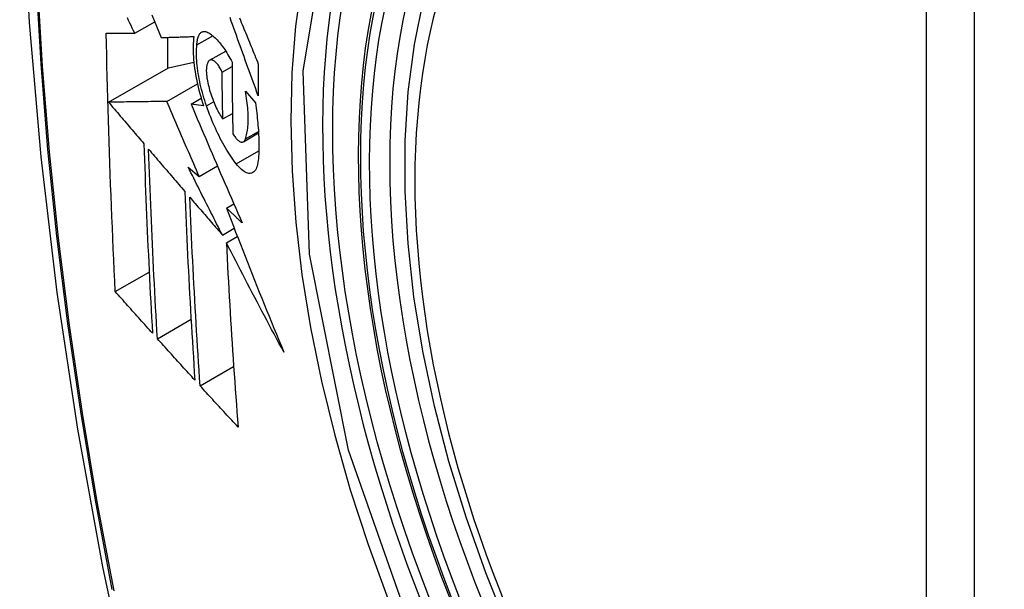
# Model space of a CAD drawing. Header units: inches. Extents: x 290.3 to 341.7, y 109.2 to 160.7.
# Tile 27 of 33: x 315.171 to 315.511, y 144.519 to 144.716. Entities that reach past the tile are written whole.
import ezdxf

# ---------------------------------------------------------------- set-up
doc = ezdxf.new("R2010")
doc.units = ezdxf.units.IN
doc.header["$MEASUREMENT"] = 0
doc.layers.add('Visible Edges(ANSI)', color=7, linetype='Continuous', lineweight=25)
doc.layers.add('Visible Tangent Edges(ANSI)', color=7, linetype='Continuous', lineweight=25)

msp = doc.modelspace()

# ---------------------------------------------------------------- linework, layer by layer
at = {"layer": 'Visible Edges(ANSI)'}
for p, q in [((315.21041, 144.71091), (315.21734, 144.71489)), ((315.22174, 144.70952), (315.22174, 144.69882)), ((315.2319, 144.70694), (315.23738, 144.7101)), ((315.23631, 144.70159), (315.24185, 144.70478)), ((315.2221, 144.69903), (315.23082, 144.70094)), ((315.20136, 144.68709), (315.2221, 144.69903)), ((315.24063, 144.69752), (315.24404, 144.69948)), ((315.22148, 144.68737), (315.23207, 144.69347)), ((315.24866, 144.69095), (315.25211, 144.68683)), ((315.22988, 144.68645), (315.23339, 144.68847)), ((315.23423, 144.68584), (315.22988, 144.68645)), ((315.24086, 144.68129), (315.24421, 144.68322)), ((315.24796, 144.67345), (315.2532, 144.67647)), ((315.22886, 144.66469), (315.23272, 144.66142)), ((315.23272, 144.66142), (315.239, 144.66504)), ((315.24211, 144.65047), (315.24469, 144.65195)), ((315.24073, 144.64116), (315.24479, 144.6435)), ((315.24208, 144.63852), (315.24587, 144.6407)), ((315.2037, 144.6216), (315.21541, 144.62835)), ((315.21823, 144.60533), (315.22988, 144.61204)), ((315.23302, 144.58901), (315.2446, 144.59569))]:
    msp.add_line(p, q, dxfattribs=at)
at = {"layer": 'Visible Edges(ANSI)', "flags": 128}
for points in [[(315.22466, 145.13825), (315.21182, 145.10014), (315.20077, 145.06091), (315.19147, 145.02062), (315.18392, 144.97935), (315.17808, 144.93716), (315.17393, 144.89411), (315.17146, 144.85027), (315.17064, 144.80569), (315.17145, 144.76045), (315.17388, 144.7146), (315.1779, 144.6682), (315.1835, 144.62132), (315.19064, 144.57403), (315.19932, 144.5264), (315.20951, 144.47849), (315.22119, 144.43036)], [(315.33954, 144.50516), (315.3318, 144.52434), (315.32495, 144.5436), (315.31901, 144.56287), (315.31402, 144.58204), (315.30999, 144.60104), (315.30695, 144.6198), (315.30492, 144.63822), (315.30391, 144.65622), (315.30393, 144.67374), (315.30499, 144.69069), (315.30709, 144.70701), (315.31024, 144.72262), (315.31445, 144.73745), (315.31971, 144.75144), (315.32601, 144.7645), (315.33334, 144.77657), (315.34168, 144.78756), (315.35101, 144.7974), (315.36126, 144.80601), (315.37237, 144.81332)], [(315.21636, 144.71733), (315.21716, 144.71536), (315.21795, 144.71338), (315.21875, 144.71141), (315.21955, 144.70945)], [(315.21041, 144.71091), (315.20999, 144.71179), (315.20957, 144.71268), (315.20914, 144.71357), (315.20872, 144.71446), (315.20829, 144.71535), (315.20787, 144.71624)], [(315.25312, 144.68926), (315.25267, 144.69049), (315.25222, 144.69173), (315.25177, 144.69296), (315.25133, 144.69419), (315.25088, 144.69543), (315.25043, 144.69667), (315.24998, 144.6979), (315.24954, 144.69914), (315.24909, 144.70038), (315.24864, 144.70161), (315.2482, 144.70285), (315.24775, 144.70409), (315.24731, 144.70532), (315.24686, 144.70656), (315.24642, 144.70779), (315.24598, 144.70902), (315.24554, 144.71025), (315.2451, 144.71148), (315.24466, 144.71271), (315.24422, 144.71394), (315.24378, 144.71516), (315.24335, 144.71639)], [(315.24665, 144.71622), (315.24695, 144.71546), (315.24726, 144.71471), (315.24757, 144.71395), (315.24787, 144.7132), (315.24818, 144.71244), (315.24849, 144.71168), (315.2488, 144.71093), (315.24911, 144.71017), (315.24941, 144.70941), (315.24972, 144.70865), (315.25003, 144.70789), (315.25034, 144.70713), (315.25065, 144.70637), (315.25096, 144.70561), (315.25127, 144.70486), (315.25158, 144.7041), (315.25189, 144.70334), (315.2522, 144.70258), (315.25251, 144.70182), (315.25282, 144.70106), (315.25313, 144.7003)], [(315.2037, 144.6216), (315.20351, 144.62529), (315.20334, 144.62898), (315.20317, 144.63267), (315.203, 144.63636), (315.20283, 144.64006), (315.20267, 144.64376), (315.20252, 144.64746), (315.20236, 144.65117), (315.20221, 144.65488), (315.20207, 144.65859), (315.20193, 144.66231), (315.2018, 144.66603), (315.20167, 144.66975), (315.20154, 144.67348), (315.20142, 144.67722), (315.20131, 144.68095), (315.2012, 144.6847), (315.20109, 144.68844), (315.20099, 144.69219), (315.2009, 144.69594), (315.20081, 144.69969), (315.20073, 144.70345), (315.20065, 144.7072), (315.20057, 144.71096)], [(315.20057, 144.71096), (315.20096, 144.71096), (315.20135, 144.71096), (315.20175, 144.71095), (315.20214, 144.71095), (315.20254, 144.71095), (315.20295, 144.71095), (315.20335, 144.71094), (315.20376, 144.71094), (315.20417, 144.71094), (315.20458, 144.71094), (315.20499, 144.71093), (315.2054, 144.71093), (315.20582, 144.71093), (315.20623, 144.71093), (315.20665, 144.71093), (315.20707, 144.71092), (315.20749, 144.71092), (315.2079, 144.71092), (315.20832, 144.71092), (315.20874, 144.71091), (315.20916, 144.71091), (315.20958, 144.71091), (315.21, 144.71091), (315.21041, 144.71091)], [(315.2319, 144.70694), (315.23193, 144.70737), (315.23196, 144.70779), (315.23201, 144.70818), (315.23207, 144.70856), (315.23215, 144.70892), (315.23223, 144.70926), (315.23233, 144.70957), (315.23243, 144.70986), (315.23255, 144.71014), (315.23267, 144.71039), (315.23281, 144.71061), (315.23296, 144.71081), (315.23311, 144.71099), (315.23328, 144.71115), (315.23345, 144.71128), (315.23363, 144.71138), (315.23382, 144.71147), (315.23401, 144.71153), (315.23421, 144.71156), (315.23442, 144.71157), (315.23463, 144.71156), (315.23485, 144.71152), (315.23508, 144.71146), (315.23531, 144.71138)], [(315.23531, 144.71138), (315.23565, 144.71122), (315.236, 144.71104), (315.23636, 144.71083), (315.23672, 144.71059), (315.23708, 144.71033), (315.23744, 144.71004), (315.23781, 144.70973), (315.23818, 144.70939), (315.23855, 144.70903), (315.23892, 144.70864), (315.2393, 144.70823), (315.23967, 144.70779), (315.24004, 144.70733), (315.24042, 144.70685), (315.24079, 144.70635), (315.24116, 144.70582), (315.24153, 144.70528), (315.2419, 144.70472), (315.24226, 144.70413), (315.24262, 144.70353), (315.24298, 144.70291), (315.24334, 144.70227), (315.24369, 144.70161), (315.24404, 144.70093)], [(315.21955, 144.70945), (315.22001, 144.70946), (315.22047, 144.70948), (315.22094, 144.70949), (315.2214, 144.7095), (315.22187, 144.70952), (315.22234, 144.70953), (315.22281, 144.70955), (315.22328, 144.70956), (315.22375, 144.70958), (315.22422, 144.70959), (315.22469, 144.70961), (315.22516, 144.70962), (315.22564, 144.70964), (315.22611, 144.70965), (315.22659, 144.70967), (315.22706, 144.70968), (315.22753, 144.7097), (315.22801, 144.70971), (315.22848, 144.70973), (315.22896, 144.70974), (315.22943, 144.70976), (315.22991, 144.70977), (315.23038, 144.70979), (315.23085, 144.70981)], [(315.23085, 144.70981), (315.23076, 144.70903), (315.23068, 144.70823), (315.23062, 144.7074), (315.23059, 144.70653), (315.23057, 144.70564), (315.23058, 144.70472), (315.23061, 144.70377), (315.23067, 144.70281), (315.23074, 144.70182), (315.23084, 144.70081), (315.23095, 144.69979), (315.23109, 144.69875), (315.23125, 144.6977), (315.23143, 144.69664), (315.23163, 144.69557), (315.23185, 144.69449), (315.23209, 144.6934), (315.23234, 144.69232), (315.23261, 144.69123), (315.23291, 144.69015), (315.23321, 144.68907), (315.23354, 144.68799), (315.23388, 144.68691), (315.23423, 144.68584)], [(315.23522, 144.68582), (315.23491, 144.68675), (315.2346, 144.68768), (315.23432, 144.68862), (315.23404, 144.68956), (315.23378, 144.6905), (315.23353, 144.69144), (315.2333, 144.69239), (315.23308, 144.69333), (315.23288, 144.69427), (315.23269, 144.69521), (315.23252, 144.69614), (315.23237, 144.69705), (315.23223, 144.69796), (315.23211, 144.69886), (315.23201, 144.69975), (315.23193, 144.70063), (315.23186, 144.70149), (315.23181, 144.70233), (315.23178, 144.70315), (315.23177, 144.70396), (315.23178, 144.70474), (315.2318, 144.7055), (315.23184, 144.70623), (315.2319, 144.70694)], [(315.23605, 144.70138), (315.23594, 144.70127), (315.23584, 144.70114), (315.23575, 144.70099), (315.23566, 144.70083), (315.23558, 144.70065), (315.23551, 144.70046), (315.23544, 144.70026), (315.23538, 144.70004), (315.23533, 144.69981), (315.23528, 144.69956), (315.23524, 144.69931), (315.23521, 144.69904), (315.23519, 144.69876), (315.23517, 144.69847), (315.23516, 144.69817), (315.23516, 144.69786), (315.23517, 144.69754), (315.23519, 144.69721), (315.23521, 144.69687), (315.23524, 144.69653), (315.23528, 144.69618), (315.23532, 144.69582), (315.23537, 144.69546), (315.23543, 144.6951)], [(315.24063, 144.69752), (315.24044, 144.69791), (315.24024, 144.6983), (315.24004, 144.69866), (315.23984, 144.69902), (315.23964, 144.69935), (315.23943, 144.69966), (315.23922, 144.69996), (315.23901, 144.70023), (315.2388, 144.70049), (315.23859, 144.70072), (315.23838, 144.70093), (315.23817, 144.70111), (315.23797, 144.70128), (315.23777, 144.70142), (315.23757, 144.70153), (315.23737, 144.70162), (315.23718, 144.70168), (315.237, 144.70172), (315.23682, 144.70173), (315.23665, 144.70172), (315.23649, 144.70167), (315.23633, 144.7016), (315.23618, 144.70151), (315.23605, 144.70138)], [(315.24404, 144.70093), (315.24404, 144.6999), (315.24405, 144.69886), (315.24405, 144.69782), (315.24406, 144.69679), (315.24406, 144.69575), (315.24407, 144.69471), (315.24408, 144.69368), (315.24409, 144.69265), (315.2441, 144.69161), (315.24411, 144.69058), (315.24412, 144.68955), (315.24413, 144.68852), (315.24414, 144.68748), (315.24416, 144.68645), (315.24417, 144.68542), (315.24419, 144.68439), (315.2442, 144.68336), (315.24422, 144.68233), (315.24424, 144.6813), (315.24426, 144.68028), (315.24428, 144.67925), (315.2443, 144.67822), (315.24432, 144.6772), (315.24434, 144.67617)], [(315.25313, 144.7003), (315.25313, 144.69984), (315.25312, 144.69938), (315.25312, 144.69892), (315.25312, 144.69846), (315.25312, 144.698), (315.25312, 144.69754), (315.25311, 144.69707), (315.25311, 144.69661), (315.25311, 144.69615), (315.25311, 144.69569), (315.25311, 144.69523), (315.25311, 144.69477), (315.25311, 144.69431), (315.25311, 144.69385), (315.25311, 144.69339), (315.25311, 144.69293), (315.25311, 144.69247), (315.25311, 144.69202), (315.25311, 144.69156), (315.25311, 144.6911), (315.25312, 144.69064), (315.25312, 144.69018), (315.25312, 144.68972), (315.25312, 144.68926)], [(315.24086, 144.68129), (315.24084, 144.68197), (315.24083, 144.68264), (315.24082, 144.68332), (315.24081, 144.68399), (315.24079, 144.68467), (315.24078, 144.68534), (315.24077, 144.68602), (315.24076, 144.68669), (315.24075, 144.68737), (315.24074, 144.68804), (315.24073, 144.68872), (315.24072, 144.68939), (315.24071, 144.69007), (315.2407, 144.69075), (315.24069, 144.69142), (315.24069, 144.6921), (315.24068, 144.69277), (315.24067, 144.69345), (315.24066, 144.69413), (315.24066, 144.69481), (315.24065, 144.69548), (315.24064, 144.69616), (315.24064, 144.69684), (315.24063, 144.69752)], [(315.23543, 144.6951), (315.23555, 144.69447), (315.23568, 144.69383), (315.23582, 144.69319), (315.23597, 144.69254), (315.23614, 144.6919), (315.23631, 144.69125), (315.2365, 144.69061), (315.2367, 144.68997), (315.23691, 144.68934), (315.23713, 144.68871), (315.23736, 144.6881), (315.23759, 144.68749), (315.23783, 144.68689), (315.23808, 144.6863), (315.23834, 144.68573), (315.23861, 144.68517), (315.23887, 144.68462), (315.23915, 144.68409), (315.23942, 144.68358), (315.2397, 144.68309), (315.23999, 144.68261), (315.24028, 144.68215), (315.24056, 144.68171), (315.24086, 144.68129)], [(315.24865, 144.67439), (315.24881, 144.67484), (315.24895, 144.67532), (315.24908, 144.67582), (315.24919, 144.67635), (315.2493, 144.6769), (315.24939, 144.67748), (315.24946, 144.67808), (315.24953, 144.6787), (315.24958, 144.67934), (315.24961, 144.68), (315.24963, 144.68069), (315.24964, 144.68139), (315.24963, 144.68211), (315.24961, 144.68285), (315.24958, 144.68361), (315.24953, 144.68438), (315.24947, 144.68517), (315.24939, 144.68596), (315.2493, 144.68677), (315.2492, 144.68759), (315.24908, 144.68842), (315.24895, 144.68926), (315.24881, 144.6901), (315.24866, 144.69095)], [(315.22148, 144.68737), (315.2207, 144.68736), (315.21991, 144.68735), (315.21912, 144.68734), (315.21833, 144.68733), (315.21753, 144.68732), (315.21673, 144.6873), (315.21592, 144.68729), (315.21511, 144.68728), (315.21429, 144.68727), (315.21346, 144.68726), (315.21264, 144.68725), (315.2118, 144.68723), (315.21096, 144.68722), (315.21012, 144.68721), (315.20927, 144.6872), (315.20842, 144.68719), (315.20755, 144.68717), (315.20669, 144.68716), (315.20582, 144.68715), (315.20494, 144.68714), (315.20405, 144.68712), (315.20316, 144.68711), (315.20226, 144.6871), (315.20136, 144.68709)], [(315.20136, 144.68709), (315.20187, 144.68649), (315.20237, 144.68589), (315.20288, 144.6853), (315.20339, 144.6847), (315.2039, 144.6841), (315.20441, 144.68351), (315.20492, 144.68291), (315.20543, 144.68231), (315.20593, 144.68171), (315.20644, 144.68112), (315.20695, 144.68052), (315.20746, 144.67992), (315.20797, 144.67932), (315.20848, 144.67872), (315.20899, 144.67813), (315.2095, 144.67753), (315.21001, 144.67693), (315.21052, 144.67633), (315.21103, 144.67574), (315.21154, 144.67514), (315.21205, 144.67454), (315.21256, 144.67395), (315.21307, 144.67335), (315.21358, 144.67275)], [(315.23272, 144.66142), (315.23225, 144.6625), (315.23177, 144.66358), (315.2313, 144.66466), (315.23083, 144.66575), (315.23036, 144.66683), (315.22988, 144.66791), (315.22941, 144.66899), (315.22894, 144.67007), (315.22847, 144.67115), (315.228, 144.67224), (315.22753, 144.67332), (315.22706, 144.6744), (315.22659, 144.67548), (315.22613, 144.67657), (315.22566, 144.67765), (315.22519, 144.67873), (315.22472, 144.67981), (315.22426, 144.68089), (315.22379, 144.68197), (315.22333, 144.68305), (315.22286, 144.68413), (315.2224, 144.68521), (315.22194, 144.68629), (315.22148, 144.68737)], [(315.25211, 144.68683), (315.25224, 144.68594), (315.25236, 144.68506), (315.25248, 144.68418), (315.25259, 144.68331), (315.25269, 144.68245), (315.25278, 144.68159), (315.25287, 144.68074), (315.25295, 144.6799), (315.25302, 144.67906), (315.25309, 144.67823), (315.25314, 144.67741), (315.25319, 144.6766), (315.25323, 144.67579), (315.25327, 144.675), (315.25329, 144.67421), (315.25331, 144.67344), (315.25332, 144.67267), (315.25333, 144.67192), (315.25332, 144.67118), (315.25331, 144.67044), (315.25329, 144.66972), (315.25326, 144.66901), (315.25323, 144.66832), (315.25318, 144.66763)], [(315.22988, 144.68645), (315.2306, 144.68475), (315.23132, 144.68305), (315.23204, 144.68134), (315.23276, 144.67964), (315.23349, 144.67793), (315.23422, 144.67622), (315.23495, 144.6745), (315.23568, 144.67279), (315.23641, 144.67108), (315.23715, 144.66936), (315.23788, 144.66764), (315.23862, 144.66593), (315.23936, 144.66421), (315.2401, 144.66249), (315.24085, 144.66077), (315.24159, 144.65906), (315.24234, 144.65734), (315.24308, 144.65562), (315.24383, 144.65391), (315.24458, 144.65219), (315.24533, 144.65048), (315.24608, 144.64877), (315.24684, 144.64706), (315.24759, 144.64535)], [(315.24549, 144.6658), (315.24502, 144.66642), (315.24455, 144.66706), (315.24409, 144.66771), (315.24362, 144.6684), (315.24316, 144.6691), (315.24269, 144.66982), (315.24224, 144.67057), (315.24178, 144.67134), (315.24133, 144.67212), (315.24088, 144.67293), (315.24043, 144.67375), (315.23999, 144.67459), (315.23955, 144.67545), (315.23912, 144.67633), (315.2387, 144.67722), (315.23828, 144.67813), (315.23787, 144.67905), (315.23746, 144.67998), (315.23707, 144.68093), (315.23668, 144.68189), (315.2363, 144.68286), (315.23593, 144.68383), (315.23557, 144.68482), (315.23522, 144.68582)], [(315.24434, 144.67617), (315.24455, 144.67582), (315.24476, 144.6755), (315.24498, 144.67519), (315.24519, 144.6749), (315.24541, 144.67464), (315.24562, 144.6744), (315.24584, 144.67418), (315.24605, 144.67398), (315.24626, 144.67381), (315.24646, 144.67366), (315.24667, 144.67354), (315.24686, 144.67344), (315.24706, 144.67337), (315.24724, 144.67333), (315.24742, 144.67331), (315.2476, 144.67332), (315.24776, 144.67336), (315.24792, 144.67343), (315.24807, 144.67352), (315.2482, 144.67364), (315.24833, 144.67379), (315.24845, 144.67396), (315.24856, 144.67416), (315.24865, 144.67439)], [(315.21358, 144.67275), (315.21367, 144.66999), (315.21377, 144.66724), (315.21386, 144.66448), (315.21396, 144.66173), (315.21407, 144.65898), (315.21417, 144.65624), (315.21428, 144.6535), (315.21439, 144.65076), (315.21451, 144.64802), (315.21462, 144.64528), (315.21475, 144.64255), (315.21487, 144.63982), (315.21499, 144.63709), (315.21512, 144.63436), (315.21525, 144.63164), (315.21539, 144.62892), (315.21552, 144.6262), (315.21566, 144.62348), (315.2158, 144.62076), (315.21594, 144.61805), (315.21609, 144.61534), (315.21624, 144.61263), (315.21639, 144.60992), (315.21654, 144.60721)], [(315.21823, 144.60533), (315.21807, 144.60805), (315.21792, 144.61076), (315.21777, 144.61348), (315.21762, 144.6162), (315.21747, 144.61892), (315.21733, 144.62164), (315.21719, 144.62436), (315.21705, 144.62709), (315.21691, 144.62981), (315.21678, 144.63253), (315.21665, 144.63526), (315.21652, 144.63798), (315.2164, 144.64071), (315.21628, 144.64344), (315.21616, 144.64617), (315.21604, 144.6489), (315.21593, 144.65164), (315.21581, 144.65438), (315.21571, 144.65711), (315.2156, 144.65985), (315.2155, 144.6626), (315.2154, 144.66534), (315.21531, 144.66809), (315.21521, 144.67084)], [(315.21521, 144.67084), (315.21573, 144.67024), (315.21625, 144.66963), (315.21677, 144.66902), (315.21729, 144.66841), (315.21781, 144.66781), (315.21833, 144.6672), (315.21885, 144.66659), (315.21937, 144.66598), (315.21989, 144.66538), (315.22041, 144.66477), (315.22093, 144.66416), (315.22145, 144.66355), (315.22198, 144.66294), (315.2225, 144.66233), (315.22302, 144.66173), (315.22354, 144.66112), (315.22406, 144.66051), (315.22458, 144.6599), (315.2251, 144.65929), (315.22563, 144.65868), (315.22615, 144.65808), (315.22667, 144.65747), (315.22719, 144.65686), (315.22771, 144.65626)], [(315.25318, 144.66763), (315.25312, 144.6669), (315.25302, 144.66622), (315.25289, 144.66559), (315.25274, 144.66501), (315.25256, 144.66449), (315.25235, 144.66403), (315.25211, 144.66362), (315.25185, 144.66328), (315.25157, 144.663), (315.25127, 144.66277), (315.25094, 144.66261), (315.2506, 144.66251), (315.25024, 144.66247), (315.24986, 144.66249), (315.24947, 144.66257), (315.24906, 144.6627), (315.24864, 144.6629), (315.24821, 144.66315), (315.24777, 144.66346), (315.24733, 144.66383), (315.24687, 144.66424), (315.24642, 144.66471), (315.24596, 144.66523), (315.24549, 144.6658)], [(315.24073, 144.64116), (315.24023, 144.64214), (315.23973, 144.64312), (315.23923, 144.6441), (315.23873, 144.64508), (315.23823, 144.64606), (315.23773, 144.64704), (315.23724, 144.64802), (315.23674, 144.649), (315.23624, 144.64998), (315.23575, 144.65096), (315.23525, 144.65195), (315.23476, 144.65293), (315.23426, 144.65391), (315.23377, 144.65489), (315.23327, 144.65587), (315.23278, 144.65685), (315.23229, 144.65783), (315.2318, 144.65881), (315.23131, 144.65979), (315.23082, 144.66078), (315.23033, 144.66176), (315.22984, 144.66273), (315.22935, 144.66371), (315.22886, 144.66469)], [(315.22771, 144.65626), (315.22782, 144.65351), (315.22793, 144.65076), (315.22805, 144.64801), (315.22817, 144.64527), (315.22829, 144.64253), (315.22842, 144.63979), (315.22855, 144.63706), (315.22868, 144.63433), (315.22881, 144.6316), (315.22895, 144.62887), (315.22909, 144.62615), (315.22924, 144.62343), (315.22939, 144.62071), (315.22954, 144.618), (315.22969, 144.61529), (315.22985, 144.61258), (315.23001, 144.60987), (315.23017, 144.60717), (315.23033, 144.60447), (315.2305, 144.60177), (315.23067, 144.59908), (315.23084, 144.59639), (315.23101, 144.5937), (315.23119, 144.59101)], [(315.23302, 144.58901), (315.23284, 144.59171), (315.23266, 144.59441), (315.23248, 144.59711), (315.23231, 144.59981), (315.23214, 144.60251), (315.23197, 144.60522), (315.23181, 144.60792), (315.23165, 144.61063), (315.23149, 144.61334), (315.23133, 144.61604), (315.23118, 144.61876), (315.23103, 144.62147), (315.23088, 144.62418), (315.23073, 144.6269), (315.23059, 144.62962), (315.23045, 144.63234), (315.23032, 144.63507), (315.23019, 144.63779), (315.23006, 144.64052), (315.22993, 144.64326), (315.22981, 144.64599), (315.22969, 144.64873), (315.22958, 144.65147), (315.22947, 144.65421)], [(315.22947, 144.65421), (315.22994, 144.65367), (315.2304, 144.65313), (315.23087, 144.65258), (315.23134, 144.65204), (315.23181, 144.6515), (315.23227, 144.65095), (315.23274, 144.65041), (315.23321, 144.64986), (315.23368, 144.64932), (315.23415, 144.64877), (315.23462, 144.64823), (315.23509, 144.64769), (315.23556, 144.64714), (315.23603, 144.6466), (315.2365, 144.64605), (315.23697, 144.64551), (315.23744, 144.64496), (315.23791, 144.64442), (315.23838, 144.64388), (315.23885, 144.64333), (315.23932, 144.64279), (315.23979, 144.64224), (315.24026, 144.6417), (315.24073, 144.64116)], [(315.24759, 144.64535), (315.24736, 144.64556), (315.24713, 144.64578), (315.24691, 144.64599), (315.24668, 144.6462), (315.24645, 144.64642), (315.24622, 144.64663), (315.24599, 144.64684), (315.24576, 144.64706), (315.24554, 144.64727), (315.24531, 144.64748), (315.24508, 144.6477), (315.24485, 144.64791), (315.24462, 144.64812), (315.24439, 144.64834), (315.24417, 144.64855), (315.24394, 144.64876), (315.24371, 144.64898), (315.24348, 144.64919), (315.24325, 144.6494), (315.24302, 144.64962), (315.2428, 144.64983), (315.24257, 144.65004), (315.24234, 144.65026), (315.24211, 144.65047)], [(315.24211, 144.65047), (315.24291, 144.64839), (315.2437, 144.64632), (315.2445, 144.64425), (315.2453, 144.64217), (315.24611, 144.64009), (315.24692, 144.63802), (315.24773, 144.63594), (315.24854, 144.63387), (315.24936, 144.63179), (315.25018, 144.62971), (315.251, 144.62764), (315.25182, 144.62556), (315.25265, 144.62348), (315.25348, 144.62141), (315.25432, 144.61933), (315.25516, 144.61726), (315.256, 144.61519), (315.25684, 144.61311), (315.25769, 144.61104), (315.25854, 144.60897), (315.2594, 144.6069), (315.26025, 144.60483), (315.26112, 144.60276), (315.26198, 144.60069)], [(315.26198, 144.60069), (315.26113, 144.60226), (315.26028, 144.60383), (315.25943, 144.6054), (315.25859, 144.60698), (315.25774, 144.60856), (315.2569, 144.61013), (315.25606, 144.61171), (315.25522, 144.61329), (315.25439, 144.61487), (315.25355, 144.61645), (315.25272, 144.61803), (315.25189, 144.6196), (315.25106, 144.62118), (315.25023, 144.62276), (315.24941, 144.62434), (315.24858, 144.62592), (315.24776, 144.6275), (315.24694, 144.62908), (315.24613, 144.63065), (315.24531, 144.63223), (315.2445, 144.6338), (315.24369, 144.63537), (315.24288, 144.63695), (315.24208, 144.63852)], [(315.24208, 144.63852), (315.24221, 144.63583), (315.24234, 144.63314), (315.24248, 144.63045), (315.24262, 144.62777), (315.24277, 144.62509), (315.24292, 144.62241), (315.24307, 144.61973), (315.24323, 144.61706), (315.24339, 144.61439), (315.24355, 144.61172), (315.24372, 144.60905), (315.24389, 144.60639), (315.24406, 144.60374), (315.24424, 144.60108), (315.24442, 144.59843), (315.2446, 144.59579), (315.24478, 144.59314), (315.24497, 144.59051), (315.24516, 144.58787), (315.24535, 144.58525), (315.24554, 144.58262), (315.24574, 144.58), (315.24594, 144.57739), (315.24614, 144.57478)], [(315.21654, 144.60721), (315.216, 144.60781), (315.21546, 144.60841), (315.21493, 144.60901), (315.21439, 144.60961), (315.21385, 144.61021), (315.21332, 144.61081), (315.21278, 144.61141), (315.21224, 144.61201), (315.21171, 144.61261), (315.21117, 144.6132), (315.21064, 144.6138), (315.2101, 144.6144), (315.20957, 144.615), (315.20903, 144.6156), (315.2085, 144.6162), (315.20796, 144.6168), (315.20743, 144.6174), (315.20689, 144.618), (315.20636, 144.6186), (315.20583, 144.6192), (315.20529, 144.6198), (315.20476, 144.6204), (315.20423, 144.621), (315.2037, 144.6216)], [(315.23119, 144.59101), (315.23065, 144.59161), (315.2301, 144.59221), (315.22956, 144.5928), (315.22902, 144.5934), (315.22848, 144.59399), (315.22794, 144.59459), (315.22739, 144.59519), (315.22685, 144.59578), (315.22631, 144.59638), (315.22577, 144.59698), (315.22523, 144.59757), (315.22469, 144.59817), (315.22415, 144.59877), (315.22361, 144.59936), (315.22307, 144.59996), (315.22253, 144.60056), (315.22199, 144.60116), (315.22145, 144.60175), (315.22091, 144.60235), (315.22037, 144.60295), (315.21984, 144.60354), (315.2193, 144.60414), (315.21876, 144.60474), (315.21823, 144.60533)], [(315.24614, 144.57478), (315.24559, 144.57538), (315.24504, 144.57597), (315.24449, 144.57656), (315.24394, 144.57715), (315.24339, 144.57774), (315.24284, 144.57834), (315.24229, 144.57893), (315.24174, 144.57952), (315.2412, 144.58011), (315.24065, 144.58071), (315.2401, 144.5813), (315.23955, 144.58189), (315.23901, 144.58249), (315.23846, 144.58308), (315.23791, 144.58367), (315.23737, 144.58427), (315.23682, 144.58486), (315.23628, 144.58545), (315.23573, 144.58605), (315.23519, 144.58664), (315.23465, 144.58723), (315.2341, 144.58783), (315.23356, 144.58842), (315.23302, 144.58901)]]:
    msp.add_lwpolyline(points, dxfattribs=at)
at = {"layer": 'Visible Edges(ANSI)'}
msp.add_ellipse((315.51778, 144.53588), major_axis=(-0.15963, 0.2772), ratio=0.578093, dxfattribs=at)
msp.add_ellipse((315.52126, 144.53788), major_axis=(0.15718, -0.27294), ratio=0.578093, start_param=2.362013, end_param=7.062765, dxfattribs=at)
at = {"layer": 'Visible Tangent Edges(ANSI)'}
for p, q in [((315.48402, 144.80077), (315.48402, 144.31547)), ((315.50072, 144.31547), (315.50072, 144.80077)), ((315.23522, 144.68582), (315.23769, 144.68725)), ((315.24865, 144.67439), (315.25317, 144.67699)), ((315.24549, 144.6658), (315.25331, 144.6703))]:
    msp.add_line(p, q, dxfattribs=at)
at = {"layer": 'Visible Tangent Edges(ANSI)', "flags": 128}
for points in [[(315.22382, 145.09465), (315.21605, 145.07216), (315.20893, 145.04902), (315.20246, 145.02523), (315.19665, 145.00084), (315.19152, 144.97586), (315.18706, 144.95032), (315.18329, 144.92426), (315.1802, 144.89771), (315.17781, 144.87069), (315.1761, 144.84326), (315.17509, 144.81544), (315.17476, 144.78724), (315.17512, 144.75865), (315.17617, 144.72969), (315.1779, 144.70036), (315.18031, 144.67071), (315.1834, 144.64077), (315.18717, 144.61058), (315.19161, 144.58014), (315.19673, 144.54946), (315.20251, 144.51858)], [(315.20325, 144.51814), (315.19745, 144.54896), (315.19231, 144.57958), (315.18785, 144.60996), (315.18407, 144.6401), (315.18097, 144.66998), (315.17854, 144.69958), (315.1768, 144.72884), (315.17575, 144.75775), (315.17539, 144.78627), (315.17572, 144.8144), (315.17674, 144.84214), (315.17845, 144.86948), (315.18086, 144.8964), (315.18396, 144.92285), (315.18775, 144.9488), (315.19222, 144.97422), (315.19737, 144.99908), (315.2032, 145.02335), (315.20968, 145.04701), (315.21682, 145.07002), (315.2246, 145.09238)], [(315.30858, 144.49768), (315.28436, 144.56684), (315.27084, 144.63454), (315.26863, 144.69777), (315.27784, 144.75336), (315.2981, 144.799), (315.32836, 144.83238), (315.36731, 144.852), (315.4133, 144.85712), (315.46399, 144.84745), (315.51715, 144.82348)], [(315.32307, 144.83357), (315.31404, 144.82555), (315.30568, 144.81656), (315.29802, 144.8066), (315.29109, 144.79573), (315.2849, 144.78396), (315.27949, 144.77133), (315.27489, 144.75789), (315.27111, 144.74372), (315.26816, 144.72885), (315.26604, 144.71333), (315.26477, 144.6972), (315.26435, 144.6805), (315.26478, 144.66326), (315.26606, 144.6456), (315.26819, 144.62757), (315.27116, 144.60925), (315.27495, 144.59069), (315.27954, 144.57194), (315.28494, 144.55307), (315.29111, 144.53413), (315.29805, 144.5152)]]:
    msp.add_lwpolyline(points, dxfattribs=at)
at = {"layer": 'Visible Tangent Edges(ANSI)'}
for centre, major_axis, start_param, end_param in [((315.52026, 144.53731), (-0.17285, 0.30015), 5.049711, 10.658253), ((315.52021, 144.53728), (-0.1503, 0.261), 5.670484, 8.47055)]:
    msp.add_ellipse(centre, major_axis=major_axis, ratio=0.578093, start_param=start_param, end_param=end_param, dxfattribs=at)
for centre, major_axis in [((315.52085, 144.53765), (0.17078, -0.29656)), ((315.51788, 144.53593), (-0.16238, 0.28198)), ((315.51778, 144.53588), (0.16178, -0.28094))]:
    msp.add_ellipse(centre, major_axis=major_axis, ratio=0.578093, dxfattribs=at)

doc.saveas('drawing.dxf')
